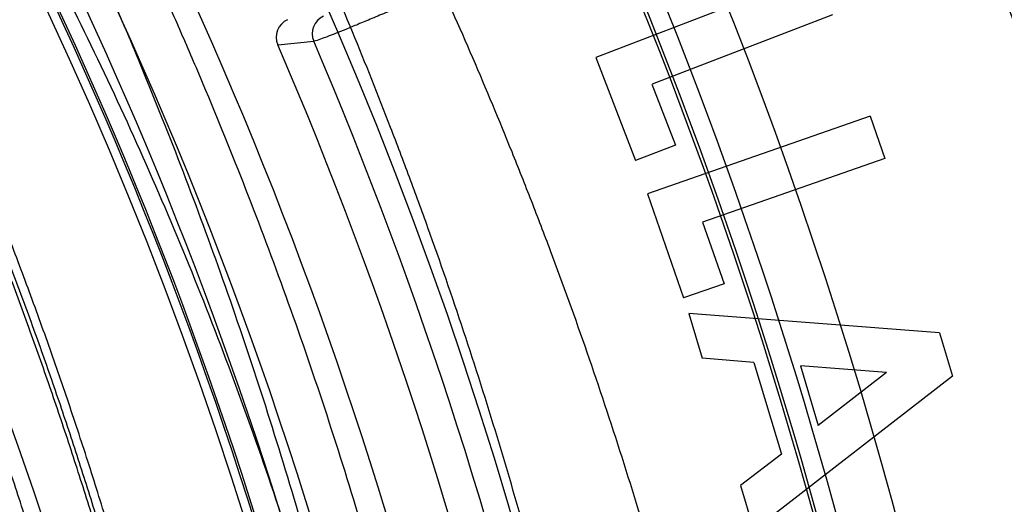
# Model space of a CAD drawing. Header units: millimetres. Extents: x 0 to 297, y 0 to 210.
# Tile 59 of 256: x 141.7902 to 141.9286, y 91.0137 to 91.0819. Entities that reach past the tile are written whole.
import ezdxf

# ---------------------------------------------------------------- set-up
doc = ezdxf.new("R2010")
doc.units = ezdxf.units.MM
doc.header["$LTSCALE"] = 16.335
doc.layers.get('0').update_dxf_attribs({"linetype": 'CONTINUOUS'})
for name, color, linetype in [('01_GLOBAL', 7, 'CONTINUOUS'), ('INTFCLR_1', 7, 'CONTINUOUS'), ('INTFCLR_144815', 7, 'CONTINUOUS')]:
    doc.layers.add(name, color=color, linetype=linetype)

msp = doc.modelspace()

# ---------------------------------------------------------------- linework, layer by layer
at = {"color": 7, "linetype": 'Continuous'}
msp.add_circle((142.5788034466, 92.2083412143), 3.42, dxfattribs=at)
at = {"color": 9, "linetype": 'Continuous'}
msp.add_arc((142.5788034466, 92.2083412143), 3.3761688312, 182.9674534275, 267.0325465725, dxfattribs=at)
at = {"layer": '01_GLOBAL', "color": 7, "linetype": 'Continuous'}
msp.add_circle((142.5788034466, 92.2083412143), 3.465, dxfattribs=at)
at = {"layer": 'INTFCLR_1', "color": 6, "linetype": 'Continuous'}
msp.add_arc((141.273551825, 90.84008959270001), 0.5431065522, 270, 90.00000002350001, dxfattribs=at)
at = {"layer": 'INTFCLR_1', "color": 9, "linetype": 'Continuous'}
msp.add_open_spline([(141.589474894, 91.22708959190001), (141.5901302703, 91.2270894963), (141.5934664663, 91.2257697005), (141.5972968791, 91.2235292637), (141.6010154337, 91.2211904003), (141.6028021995, 91.2200263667), (141.6058484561, 91.21800314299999), (141.6133970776, 91.21273816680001), (141.6260174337, 91.20304741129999), (141.6376862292, 91.1930563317), (141.6460232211, 91.1854269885), (141.6520280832, 91.1797738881), (141.6628847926, 91.1691018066), (141.6784293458, 91.15240674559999), (141.6967876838, 91.1301309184), (141.7100118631, 91.1118246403), (141.7179037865, 91.099896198), (141.7208202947, 91.09536318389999), (141.7252087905, 91.0884116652), (141.734595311, 91.0728013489), (141.748064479, 91.04743455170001), (141.7598995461, 91.0205684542), (141.766753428, 91.0022608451), (141.7697904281, 90.99350690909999), (141.7717861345, 90.9875658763), (141.7770905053, 90.9709626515), (141.7845086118, 90.94298471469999), (141.7896594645, 90.91431187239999), (141.7919274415, 90.89640779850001), (141.7926613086, 90.8897756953), (141.793657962, 90.87980496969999), (141.795242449, 90.8582113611), (141.7955788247, 90.82488434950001), (141.7934815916, 90.79663997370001), (141.7914638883, 90.7801127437), (141.7905895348, 90.7735282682), (141.788895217, 90.7621430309), (141.7848639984, 90.73984187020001), (141.7787596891, 90.71489416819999), (141.7721799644, 90.6936469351), (141.768123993, 90.6818069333), (141.7659952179, 90.6759685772), (141.7649089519, 90.6730772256)], degree=3, knots=[0, 0, 0, 0, 0.0031306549, 0.0166311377, 0.0214593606, 0.0240790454, 0.0268205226, 0.0389267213, 0.0680356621, 0.1027866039, 0.1122691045, 0.1220183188, 0.1421809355, 0.1849822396, 0.2309158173, 0.2799873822, 0.2927706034, 0.2992370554, 0.3057353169, 0.3320403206, 0.3862319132, 0.4428084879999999, 0.4721383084, 0.4795908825, 0.487069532, 0.5020757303, 0.5628487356, 0.6251729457, 0.6410612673, 0.6490543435, 0.6570463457, 0.6889269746, 0.7524526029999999, 0.8160592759, 0.8240370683, 0.8319876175, 0.8477879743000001, 0.8790177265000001, 0.9402188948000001, 0.970317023, 0.9852457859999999, 1, 1, 1, 1], dxfattribs=at)
at = {"layer": 'INTFCLR_1', "color": 6, "linetype": 'Continuous'}
msp.add_open_spline([(141.6277114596, 90.45308959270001), (141.628171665, 90.45308959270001), (141.6293857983, 90.4535584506), (141.6315047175, 90.4546851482), (141.6344755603, 90.4566024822), (141.6382959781, 90.45932618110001), (141.6430293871, 90.46297042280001), (141.6486619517, 90.46758769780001), (141.6548706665, 90.47298156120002), (141.6611699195, 90.47874448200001), (141.6671157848, 90.4844418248), (141.6725640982, 90.4898702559), (141.6775235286, 90.49499331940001), (141.6820174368, 90.4997851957), (141.6860792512, 90.50424019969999), (141.6897364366, 90.50835687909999), (141.6930192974, 90.51213812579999), (141.695970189, 90.5156093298), (141.6986132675, 90.51877794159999), (141.7009775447, 90.5216603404), (141.7030883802, 90.5242738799), (141.7049778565, 90.526646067), (141.7066938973, 90.528827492), (141.7083843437, 90.53100071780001), (141.7101852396, 90.53334413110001), (141.7120971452, 90.53586602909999), (141.7139888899, 90.53839686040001), (141.7158471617, 90.5409158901), (141.7177807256, 90.5435730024), (141.719921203, 90.54655873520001), (141.7223135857, 90.5499520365), (141.7249869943, 90.55381783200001), (141.7279695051, 90.558226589), (141.7312859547, 90.56325135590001), (141.7349620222, 90.56898214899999), (141.739037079, 90.5755449), (141.7435494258, 90.58308452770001), (141.7485344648, 90.591778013), (141.7540294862, 90.6018595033), (141.760066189, 90.61360340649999), (141.766684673, 90.62742065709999), (141.7737557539, 90.64350792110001), (141.780825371, 90.6613597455), (141.7874356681, 90.68018148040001), (141.7933066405, 90.6992600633), (141.7983875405, 90.71840914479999), (141.8026952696, 90.7376081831), (141.8062277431, 90.7567556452), (141.8090134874, 90.77590353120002), (141.811058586, 90.7949702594), (141.8123825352, 90.81398619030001), (141.8129971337, 90.83293247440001), (141.8129122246, 90.8518123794), (141.8121342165, 90.87063713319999), (141.8106673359, 90.8893947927), (141.8085112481, 90.9080934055), (141.8056642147, 90.9267302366), (141.8021262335, 90.9452767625), (141.7978831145, 90.9637745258), (141.7929277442, 90.9822003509), (141.7872355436, 91.0005755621), (141.7808222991, 91.0188067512), (141.7739442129, 91.03620618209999), (141.7670434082, 91.0519657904), (141.7605810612, 91.0655293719), (141.7546880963, 91.07706645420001), (141.7493295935, 91.08696962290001), (141.7444701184, 91.0955139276), (141.7400702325, 91.1029297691), (141.7360941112, 91.1093927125), (141.7325006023, 91.1150506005), (141.7292596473, 91.12001098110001), (141.726339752, 91.12437206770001), (141.7237187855, 91.128203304), (141.7213647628, 91.13157857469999), (141.7192605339, 91.1345456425), (141.717372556, 91.1371689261), (141.7156764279, 91.13949490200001), (141.7140548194, 91.1416921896), (141.7123690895, 91.1439503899), (141.7105117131, 91.1464071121), (141.7085985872, 91.1489024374), (141.7066793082, 91.1513715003), (141.7047357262, 91.15383994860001), (141.7026024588, 91.1565116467), (141.7002196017, 91.15944934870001), (141.69755058, 91.1626834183), (141.6945697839, 91.1662275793), (141.6912418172, 91.1701004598), (141.6875371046, 91.1743119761), (141.6834171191, 91.178874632), (141.6788518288, 91.1837864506), (141.6738154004, 91.18903530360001), (141.6682758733, 91.1946010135), (141.6622344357, 91.2004349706), (141.6557918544, 91.2063757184), (141.6493931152, 91.21197413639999), (141.6435362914, 91.2168073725), (141.6386043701, 91.22062540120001), (141.6346411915, 91.223465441), (141.6315795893, 91.22545094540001), (141.6294126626, 91.22660901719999), (141.6281767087, 91.22708959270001), (141.6277114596, 91.22708959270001)], degree=3, knots=[0, 0, 0, 0, 0.0015510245, 0.0042404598, 0.008161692, 0.0134191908, 0.0200669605, 0.0282845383, 0.0379646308, 0.04778133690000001, 0.0570562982, 0.0657163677, 0.0737008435, 0.0810864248, 0.08785639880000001, 0.09401872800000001, 0.09964461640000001, 0.1047327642, 0.1093734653, 0.1135510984, 0.1172970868, 0.1206958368, 0.1237721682, 0.1266512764, 0.1299751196, 0.1337328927, 0.1373171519, 0.1406241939, 0.1442827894, 0.1483924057, 0.1530055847, 0.1582756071, 0.1642330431, 0.1709447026, 0.1785661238, 0.1871788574, 0.1969791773, 0.2081785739, 0.2209513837, 0.2356728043, 0.2526768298, 0.2725784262, 0.2948857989, 0.3173719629, 0.3397942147, 0.362144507, 0.3841260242, 0.4060931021, 0.4277499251, 0.4493238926, 0.4707068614, 0.4919794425, 0.5131973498, 0.5343237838, 0.5554641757, 0.5765947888, 0.5977467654, 0.6189899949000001, 0.6402145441, 0.6616941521, 0.6832817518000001, 0.7050322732, 0.7268136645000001, 0.7463228, 0.7630041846, 0.7774428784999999, 0.7899800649, 0.8009502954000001, 0.8105690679, 0.8190401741, 0.8265233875, 0.8331581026, 0.8390096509, 0.8442114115, 0.8488026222, 0.8528784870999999, 0.8564706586, 0.8596954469, 0.8625805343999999, 0.8656744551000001, 0.8691928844, 0.8729603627, 0.8762716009, 0.879732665, 0.8835489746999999, 0.8877941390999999, 0.8924809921, 0.8976810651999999, 0.9034017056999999, 0.9096904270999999, 0.916584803, 0.9241199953, 0.932290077, 0.9411002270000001, 0.9505839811, 0.960593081, 0.9706330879, 0.9792338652, 0.9861845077, 0.991642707, 0.9956806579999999, 0.9984319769, 1, 1, 1, 1], dxfattribs=at)
at = {"layer": 'INTFCLR_144815', "color": 6, "linetype": 'Continuous'}
for p, q in [((141.902186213, 91.0885300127), (141.8711793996, 91.0766294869)), ((141.9044567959, 91.0826264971), (141.8790800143, 91.07288886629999)), ((141.8711793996, 91.0766294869), (141.876749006, 91.0621244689)), ((141.8790796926, 91.07288970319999), (141.882378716, 91.0642882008)), ((141.9097420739, 91.0683437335), (141.878428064, 91.05744493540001)), ((141.9097420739, 91.0683437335), (141.9118123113, 91.06238679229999)), ((141.882378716, 91.0642882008), (141.876749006, 91.0621244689)), ((141.911811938, 91.0623878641), (141.8861815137, 91.0534645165)), ((141.878428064, 91.05744493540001), (141.8835235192, 91.04279967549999)), ((141.8861814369, 91.05346473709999), (141.8892066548, 91.0447764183)), ((141.8892066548, 91.0447764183), (141.8835235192, 91.04279967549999)), ((141.8842405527, 91.0405804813), (141.8861171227, 91.0343297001)), ((141.9195214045, 91.03788249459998), (141.8842405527, 91.0405804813)), ((141.9195214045, 91.03788249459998), (141.9213512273, 91.0317786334)), ((141.8934030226, 91.03370195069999), (141.8861171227, 91.0343297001)), ((141.8934030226, 91.03370195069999), (141.89727637, 91.02080637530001)), ((141.899947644, 91.03322779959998), (141.9024653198, 91.02481996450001)), ((141.9120618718, 91.0322728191), (141.899947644, 91.03322779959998)), ((141.9213512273, 91.0317786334), (141.8933829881, 91.0101212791)), ((141.9120618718, 91.0322728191), (141.9024653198, 91.02481996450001)), ((141.89727637, 91.02080637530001), (141.8915064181, 91.01637873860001)), ((141.8915064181, 91.01637873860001), (141.8933829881, 91.0101212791))]:
    msp.add_line(p, q, dxfattribs=at)
at = {"layer": 'INTFCLR_144815', "color": 9, "linetype": 'Continuous'}
msp.add_line((141.8264490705, 91.0784113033), (141.8315047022, 91.078905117), dxfattribs=at)
at = {"layer": 'INTFCLR_144815', "color": 6, "linetype": 'Continuous'}
for radius in [0.5743020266, 0.5472855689]:
    msp.add_circle((141.273551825, 90.84008959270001), radius, dxfattribs=at)
for centre, radius, start, end in [((141.273551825, 90.84008959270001), 0.7917112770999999, 313.9937911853, 154.5150993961), ((141.273551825, 90.84008959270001), 0.7647112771, 312.9543589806, 154.5144414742), ((141.273551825, 90.84008959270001), 0.73941501, 282.2440355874, 71.2863570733), ((141.273551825, 90.84008959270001), 0.5834285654, 308.490992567, 51.50900743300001), ((141.273551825, 90.84008959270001), 0.6104450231, 316.9838592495, 43.0161407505), ((141.273551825, 90.84008959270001), 0.5760164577, 313.9992414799, 46.00075850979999), ((141.273551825, 90.84008959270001), 0.7043008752, 339.5878226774, 23.4121773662), ((141.8339881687, 91.07996694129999), 0.0027008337, 114.0981032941, 203.1494840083), ((141.8289289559, 91.0794781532), 0.0026998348, 113.9655689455, 203.2774524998), ((141.273551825, 90.84008959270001), 0.6020735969, 339.6819480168, 23.3180519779)]:
    msp.add_arc(centre, radius, start, end, dxfattribs=at)
at = {"layer": 'INTFCLR_144815', "color": 9, "linetype": 'Continuous'}
for centre, radius, start, end in [((141.273551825, 90.84008959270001), 0.7345008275, 292.4997540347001, 54.0964566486), ((141.2735550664, 90.84009111), 0.6625959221, 292.4997540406, 54.09645665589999), ((141.2735749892, 90.84009512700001), 0.6513931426, 311.2505121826, 48.7494878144), ((141.273551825, 90.84008959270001), 0.7582818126, 323.9261481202, 36.0738518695), ((141.2735518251, 90.84008959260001), 0.5937131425, 314.0862202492, 45.9137797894), ((141.273551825, 90.84008959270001), 0.5795156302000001, 313.8592910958, 46.1407088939), ((141.273551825, 90.84008959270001), 0.5757241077, 314.0319604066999, 45.9680396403), ((141.273551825, 90.84008959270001), 0.6994607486, 339.7244769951, 23.2755230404), ((141.273551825, 90.84008959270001), 0.6518520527, 339.8359043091, 23.1640956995), ((141.273551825, 90.84008959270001), 0.6545224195, 339.8324937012, 23.1675062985), ((141.273551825, 90.84008959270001), 0.6069137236, 339.8280604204, 23.1719395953)]:
    msp.add_arc(centre, radius, start, end, dxfattribs=at)
at = {"layer": 'INTFCLR_144815', "color": 6, "linetype": 'Continuous'}
for points, knots in [([(141.8173538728, 90.8400895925), (141.8173538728, 90.8429179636), (141.8173118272, 90.8485754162), (141.8171225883, 90.85706124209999), (141.8168070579, 90.8655470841), (141.8163650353, 90.87403295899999), (141.8157962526, 90.88251870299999), (141.8151003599, 90.891004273), (141.8142769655, 90.8994892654), (141.8133255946, 90.9079734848), (141.8122457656, 90.91645624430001), (141.8110369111, 90.9249371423), (141.8096985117, 90.9334151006), (141.8082299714, 90.94188934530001), (141.8066308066, 90.95035831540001), (141.8049004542, 90.9588208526), (141.8030385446, 90.9672748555), (141.80104466, 90.9757185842), (141.7989186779, 90.98414922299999), (141.7966604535, 90.9925643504), (141.7942702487, 91.0009603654), (141.7917483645, 91.0093340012), (141.789095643, 91.01768070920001), (141.7863130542, 91.02599619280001), (141.7834022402, 91.03427485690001), (141.7803651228, 91.0425111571), (141.7772043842, 91.0506984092), (141.7739232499, 91.0588295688), (141.7705257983, 91.06689663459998), (141.767016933, 91.07489092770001), (141.763402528, 91.0828029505), (141.7596895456, 91.09062233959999), (141.7558861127, 91.0983379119), (141.7520015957, 91.10593770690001), (141.7480466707, 91.1134090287), (141.744033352, 91.1207385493), (141.7399749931, 91.1279124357), (141.7358862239, 91.13491655), (141.7317828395, 91.1417366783), (141.7276816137, 91.148358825), (141.7236000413, 91.1547695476), (141.7195560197, 91.1609563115), (141.7155674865, 91.1669078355), (141.7116520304, 91.17261441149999), (141.7078264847, 91.17806819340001), (141.7041065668, 91.1832633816), (141.7005065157, 91.1881963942), (141.6970389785, 91.19286569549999), (141.6937149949, 91.1972715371), (141.690544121, 91.20141556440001), (141.6875338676, 91.20530135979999), (141.6846894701, 91.2089345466), (141.6820136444, 91.2123229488), (141.6795073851, 91.21547549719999), (141.6771704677, 91.2184015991), (141.6750020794, 91.22111039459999), (141.6730008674, 91.22361076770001), (141.6711651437, 91.22591115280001), (141.669493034, 91.2280194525), (141.6679826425, 91.2299427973), (141.666632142, 91.23168780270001), (141.6654391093, 91.2332604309), (141.6644023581, 91.2346669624), (141.6635160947, 91.2359113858), (141.6627882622, 91.2370028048), (141.6621863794, 91.2379330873), (141.6617182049, 91.2388949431), (141.6610997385, 91.2396961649), (141.6615040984, 91.2405846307), (141.6617698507, 91.240589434)], [0, 0, 0, 0, 0.0193136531, 0.0386315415, 0.05795820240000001, 0.0772974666, 0.0966541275, 0.1160313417, 0.1354339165, 0.1548642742, 0.1743271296, 0.1938240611, 0.2133596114, 0.2329339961, 0.2525510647, 0.2722100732, 0.2919141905, 0.3116608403, 0.3314519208, 0.351283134, 0.3711547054, 0.3910601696, 0.4109974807, 0.4309575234, 0.4509352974, 0.4709189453, 0.4908990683, 0.5108615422, 0.5307908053, 0.5506690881, 0.5704756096, 0.5901867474, 0.6097758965, 0.6292133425, 0.6484663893, 0.6674992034, 0.6862731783, 0.7047472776, 0.7228785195, 0.7406226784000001, 0.7579352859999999, 0.7747726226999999, 0.7910927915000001, 0.8068568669, 0.8220298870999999, 0.8365818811, 0.8504883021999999, 0.8637310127, 0.8762964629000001, 0.8881752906, 0.8993620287, 0.9098612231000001, 0.9196832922, 0.928844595, 0.9373624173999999, 0.9452545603, 0.952538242, 0.9592315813, 0.9653514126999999, 0.970913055, 0.9759307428, 0.980418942, 0.9843915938, 0.9878631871, 0.9908472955, 0.9933569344, 0.9954053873, 0.9981850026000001, 1, 1, 1, 1]), ([(141.6746009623, 90.43958975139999), (141.6743294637, 90.43959473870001), (141.6739346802, 90.44051627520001), (141.6745467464, 90.4413356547), (141.6750158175, 90.4423304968), (141.6756162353, 90.44328992), (141.6763427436, 90.4444157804), (141.6772268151, 90.4456987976), (141.6782605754, 90.44714833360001), (141.6794495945, 90.44876833), (141.6807951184, 90.4505653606), (141.6822994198, 90.4525454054), (141.6839649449, 90.45471611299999), (141.6857956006, 90.45708743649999), (141.6877946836, 90.4596693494), (141.6899625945, 90.4624689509), (141.6922956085, 90.46548894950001), (141.6947877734, 90.46873001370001), (141.6974360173, 90.4721973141), (141.7002434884, 90.4759050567), (141.7032142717, 90.479869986), (141.7063442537, 90.4840993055), (141.7096232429, 90.48859288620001), (141.7130388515, 90.4933481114), (141.7165811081, 90.4983662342), (141.7202374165, 90.50364521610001), (141.7239937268, 90.50918105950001), (141.7278347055, 90.5149677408), (141.731743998, 90.52099726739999), (141.735704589, 90.5272598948), (141.7396991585, 90.53374437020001), (141.7437104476, 90.540438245), (141.7477216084, 90.5473282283), (141.7517165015, 90.5544005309), (141.7556799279, 90.56164117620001), (141.7595977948, 90.56903626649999), (141.7634572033, 90.57657217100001), (141.767246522, 90.5842357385), (141.7709553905, 90.5920144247), (141.7745746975, 90.5998964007), (141.7780965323, 90.60787062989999), (141.7815140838, 90.6159268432), (141.7848215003, 90.6240554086), (141.7880144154, 90.63224886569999), (141.7910827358, 90.6404831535), (141.7940232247, 90.64874868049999), (141.7968372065, 90.6570474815), (141.7995279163, 90.6653897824), (141.8020958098, 90.6737784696), (141.8045374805, 90.68220316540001), (141.8068514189, 90.6906590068), (141.8090350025, 90.6991353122), (141.811086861, 90.7076240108), (141.8130074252, 90.7161235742), (141.8147973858, 90.72463376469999), (141.8164574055, 90.7331545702), (141.8179878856, 90.74168503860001), (141.8193889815, 90.750222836), (141.8206608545, 90.75876512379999), (141.8218038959, 90.7673101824), (141.8228186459, 90.77585753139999), (141.8237055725, 90.7844065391), (141.8244651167, 90.7929567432), (141.8250976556, 90.80150752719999), (141.8256035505, 90.8100588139), (141.825983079, 90.8186102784), (141.8262364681, 90.8271620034), (141.8263638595, 90.8357137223), (141.8263653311, 90.8442655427), (141.8262408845, 90.8528172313), (141.825990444, 90.8613689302), (141.8256138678, 90.8699203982), (141.8251109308, 90.8784716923), (141.8244813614, 90.887022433), (141.8237248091, 90.89557247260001), (141.8228408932, 90.9041213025), (141.821829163, 90.912668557), (141.8206891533, 90.9212135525), (141.8194203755, 90.92975547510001), (141.8180223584, 90.9382932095), (141.8164946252, 90.9468255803), (141.8148367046, 90.9553513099), (141.8130483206, 90.963868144), (141.8111294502, 90.9723729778), (141.8090801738, 90.9808627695), (141.8069004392, 90.98933536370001), (141.8045900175, 90.9977893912), (141.8021489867, 91.00622242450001), (141.7995780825, 91.01463013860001), (141.7968786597, 91.02300697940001), (141.794052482, 91.0313470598), (141.7911015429, 91.0396447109), (141.7880284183, 91.0478935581), (141.7848363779, 91.0560864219), (141.7815294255, 91.0642154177), (141.7781123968, 91.07227190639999), (141.7745910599, 91.08024645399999), (141.7709722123, 91.0881288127), (141.7672637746, 91.0959079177), (141.7634748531, 91.1035719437), (141.7596157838, 91.11110838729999), (141.7556981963, 91.11850409), (141.7517349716, 91.12574544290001), (141.7477402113, 91.1328185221), (141.7437291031, 91.139709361), (141.7397177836, 91.14640416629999), (141.7357230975, 91.1528896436), (141.7317622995, 91.15915334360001), (141.7278527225, 91.165183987), (141.7240113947, 91.17097180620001), (141.7202546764, 91.17650879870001), (141.7165979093, 91.18178892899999), (141.7130551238, 91.18680822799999), (141.7096387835, 91.1915648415), (141.7063596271, 91.1960589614), (141.7032265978, 91.2002926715), (141.7002468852, 91.2042696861), (141.6974259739, 91.20799513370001), (141.6947677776, 91.2114752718), (141.6922747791, 91.2147172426), (141.689948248, 91.21772876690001), (141.6877884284, 91.2205179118), (141.6857947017, 91.2230929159), (141.6839658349, 91.225461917), (141.6823001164, 91.22763286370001), (141.6807955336, 91.2296132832), (141.6794499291, 91.23141037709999), (141.6782609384, 91.2330304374), (141.6772266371, 91.234480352), (141.6763438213, 91.235762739), (141.6756133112, 91.23689083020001), (141.6750243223, 91.237843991), (141.6745991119, 91.2386960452), (141.6741632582, 91.23944360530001), (141.6741898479, 91.240581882), (141.6746009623, 91.240589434)], [0, 0, 0, 0, 0.0009311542, 0.0023661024, 0.0034197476, 0.004708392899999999, 0.006238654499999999, 0.0080169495, 0.0100497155, 0.0123440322, 0.0149074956, 0.0177478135, 0.0208710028, 0.0242896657, 0.0280205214, 0.0320682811, 0.0364316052, 0.0411066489, 0.04608797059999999, 0.0513925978, 0.0570544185, 0.0630770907, 0.069434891, 0.0761294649, 0.08315356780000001, 0.09049758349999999, 0.0981493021, 0.1060937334, 0.1143137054, 0.1227901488, 0.1315025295, 0.1404294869, 0.1495493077, 0.1588404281, 0.1682819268, 0.1778537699, 0.1875370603, 0.197314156, 0.207168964, 0.217086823, 0.2270545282, 0.2370604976, 0.2470942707, 0.2571461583, 0.2672135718, 0.2772260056, 0.2872285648, 0.2972614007, 0.3072826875, 0.3173107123, 0.3273382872, 0.3373435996, 0.3473246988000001, 0.3572841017, 0.367223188, 0.3771444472, 0.387051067, 0.3969410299, 0.4068119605, 0.4166652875, 0.4265028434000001, 0.4363264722, 0.4461370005, 0.4559367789, 0.4657270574, 0.4755104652, 0.4852884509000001, 0.4950636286, 0.5048374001, 0.5146124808, 0.5243903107, 0.5341735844, 0.5439637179, 0.5537632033, 0.5635732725, 0.5733961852, 0.5832332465, 0.5930862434, 0.6029564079, 0.6128446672, 0.6227518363, 0.6326790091, 0.6426268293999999, 0.6525927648, 0.6625749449, 0.6725742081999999, 0.6825911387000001, 0.6926266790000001, 0.7026779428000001, 0.7127386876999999, 0.7228052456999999, 0.7328732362, 0.7429368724, 0.7529895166, 0.7630233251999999, 0.7730292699, 0.7829971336, 0.7929151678, 0.8027701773, 0.8125475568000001, 0.8222311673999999, 0.8318035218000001, 0.8412455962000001, 0.8505374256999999, 0.8596580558, 0.8685859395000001, 0.8772993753, 0.8857769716, 0.8939982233, 0.9019439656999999, 0.9095970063, 0.9169424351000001, 0.9239679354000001, 0.9306640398, 0.9370242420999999, 0.9430448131, 0.9487246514, 0.9540648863, 0.9590688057, 0.9637413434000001, 0.9680887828, 0.9721183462, 0.9758379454, 0.9792560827, 0.9823810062, 0.9852211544, 0.9877847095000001, 0.9900792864, 0.992112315, 0.993890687, 0.995421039, 0.9967097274, 0.9977633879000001, 0.9985900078, 1, 1, 1, 1]), ([(142.0312547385, 90.84008959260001), (142.0312547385, 90.84655535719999), (142.0310866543, 90.8594638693), (142.0303324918, 90.8787986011), (142.0290816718, 90.8980386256), (142.0273377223, 90.91719815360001), (142.0251061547, 90.9362622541), (142.0223879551, 90.9552287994), (142.0191931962, 90.97406390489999), (142.0155303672, 90.9927373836), (142.0115363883, 91.0106648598), (142.0074609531, 91.0270644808), (142.0035881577, 91.0413420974), (142.0000259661, 91.0535735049), (141.9967658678, 91.0641395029), (141.9937948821, 91.07331550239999), (141.9910926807, 91.08132288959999), (141.9886456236, 91.0883280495), (141.9864338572, 91.0944743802), (141.9844351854, 91.099887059), (141.9826340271, 91.10465313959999), (141.9810164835, 91.1088509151), (141.9795643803, 91.1125569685), (141.9782551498, 91.1158497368), (141.9770707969, 91.118789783), (141.9759943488, 91.12143068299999), (141.9750153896, 91.12380699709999), (141.9740780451, 91.1260600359), (141.9731068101, 91.1283726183), (141.9720196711, 91.13093632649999), (141.9707836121, 91.1338193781), (141.969382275, 91.1370466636), (141.9678178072, 91.14059994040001), (141.9661853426, 91.14425169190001), (141.9645075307, 91.1479478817), (141.962774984, 91.1517116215), (141.9608662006, 91.1557945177), (141.9587321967, 91.1602810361), (141.9563318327, 91.1652312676), (141.9536391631, 91.1706725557), (141.9506280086, 91.1766255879), (141.9472839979, 91.1830736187), (141.9435892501, 91.1900123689), (141.9395399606, 91.19740552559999), (141.9351873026, 91.2051096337), (141.9308009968, 91.2126275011), (141.9266778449, 91.21947025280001), (141.9230717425, 91.22527595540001), (141.9200249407, 91.23004097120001), (141.9181657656, 91.2328608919), (141.9173326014, 91.2340991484)], [0, 0, 0, 0, 0.04665735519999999, 0.0931440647, 0.1396118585, 0.1857718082, 0.2319566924, 0.2781034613, 0.3240186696, 0.3697981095, 0.4154052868, 0.4565413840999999, 0.4917273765, 0.5221494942, 0.5484663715, 0.5715162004, 0.5917463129, 0.6094482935, 0.625060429, 0.6388822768, 0.6510838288, 0.6618264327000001, 0.6713445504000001, 0.6798063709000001, 0.6873964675, 0.6942167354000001, 0.7003855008, 0.7059421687, 0.7118256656, 0.7184851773, 0.7260365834, 0.7344612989, 0.7438740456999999, 0.7540523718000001, 0.7633255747, 0.7731651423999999, 0.7839509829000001, 0.7958485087, 0.8090155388, 0.8236497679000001, 0.8396573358, 0.8571550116, 0.8760631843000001, 0.8963825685, 0.9179808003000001, 0.9399137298, 0.9591882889, 0.9756278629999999, 0.9892303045, 1, 1, 1, 1]), ([(141.6367999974, 91.22708959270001), (141.6364399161, 91.22708959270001), (141.6363255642, 91.2257295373), (141.6372569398, 91.2246598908), (141.63838536, 91.2227304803), (141.640177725, 91.22043632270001), (141.6424921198, 91.21746939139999), (141.6453817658, 91.2139362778), (141.6488464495, 91.20973608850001), (141.6528933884, 91.2048489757), (141.6575677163, 91.199162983), (141.6628623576, 91.1926298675), (141.6687637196, 91.1851889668), (141.6752395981, 91.1767911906), (141.6822044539, 91.1674440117), (141.6895907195, 91.157123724), (141.6972639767, 91.1458992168), (141.7051198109, 91.13380263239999), (141.7130153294, 91.12094050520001), (141.7208404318, 91.1073882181), (141.7284773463, 91.0932606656), (141.7358420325, 91.0786403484), (141.7428534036, 91.06363170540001), (141.7494631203, 91.0482979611), (141.755622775, 91.03272547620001), (141.7613102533, 91.0169574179), (141.7665038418, 91.0010528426), (141.7711928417, 90.98505273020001), (141.7753772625, 90.9689752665), (141.7790480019, 90.9528793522), (141.7822197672, 90.9367335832), (141.7848866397, 90.9206013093), (141.7870606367, 90.9044473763), (141.7887417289, 90.888322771), (141.7899368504, 90.8722155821), (141.7906506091, 90.85614051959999), (141.7908088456, 90.8454361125), (141.7908088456, 90.84008959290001)], [0, 0, 0, 0, 0.0025344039, 0.005901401, 0.0109295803, 0.0177704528, 0.0265540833, 0.0373505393, 0.04991676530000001, 0.0648695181, 0.0820131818, 0.1017234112, 0.1240566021, 0.1488553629, 0.1763609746, 0.2060970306, 0.2381748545, 0.2720515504, 0.3076064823, 0.3443876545, 0.3821831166, 0.4206251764, 0.4595934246, 0.4987613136, 0.5381325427, 0.5774437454, 0.6167240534, 0.6558745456, 0.6947773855, 0.7336358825, 0.7720551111, 0.8105726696, 0.8487051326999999, 0.8867612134, 0.9246626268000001, 0.9623689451, 1, 1, 1, 1]), ([(141.6876600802, 91.22708959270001), (141.6873876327, 91.22708959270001), (141.6869901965, 91.2261607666), (141.6875708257, 91.2253271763), (141.6880138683, 91.224310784), (141.6885845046, 91.22333053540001), (141.6892758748, 91.22218000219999), (141.6901180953, 91.2208688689), (141.6911032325, 91.2193879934), (141.6922361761, 91.21773389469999), (141.693517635, 91.2159004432), (141.6949495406, 91.213881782), (141.696533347, 91.21167127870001), (141.6982702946, 91.2092621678), (141.7001613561, 91.20664723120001), (141.702206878, 91.20381933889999), (141.7044067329, 91.2007711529), (141.7067598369, 91.1974957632), (141.7092643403, 91.193986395), (141.7119171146, 91.1902371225), (141.7147138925, 91.18624270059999), (141.7176489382, 91.1819990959), (141.7207150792, 91.1775035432), (141.7239035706, 91.17275489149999), (141.7272041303, 91.1677537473), (141.7306050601, 91.1625025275), (141.7340933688, 91.1570055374), (141.737654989, 91.1512689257), (141.7412750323, 91.1453005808), (141.7449380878, 91.1391099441), (141.7486285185, 91.1327077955), (141.7523307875, 91.12610594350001), (141.7560297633, 91.1193168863), (141.759710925, 91.11235358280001), (141.7633605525, 91.10522919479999), (141.7669658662, 91.0979568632), (141.7705151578, 91.0905494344), (141.7739978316, 91.08301930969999), (141.7774044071, 91.0753783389), (141.7807265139, 91.06763769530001), (141.7839568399, 91.0598078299), (141.7870890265, 91.0518985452), (141.7901177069, 91.0439187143), (141.7930382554, 91.0358767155), (141.7958469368, 91.02777984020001), (141.7985405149, 91.0196351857), (141.8011165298, 91.0114486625), (141.8035728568, 91.0032261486), (141.8059080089, 90.9949723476), (141.8081207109, 90.9866920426), (141.8102101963, 90.97838888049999), (141.8121758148, 90.9700666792), (141.814017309, 90.9617281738), (141.8157344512, 90.95337641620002), (141.8173273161, 90.9450134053), (141.8187959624, 90.93664150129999), (141.8201406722, 90.9282620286), (141.8213616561, 90.9198768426), (141.8224592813, 90.9114868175), (141.823433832, 90.90309336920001), (141.8242856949, 90.8946969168), (141.8250151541, 90.8862985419), (141.8256225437, 90.8778984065), (141.8261081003, 90.8694973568), (141.8264720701, 90.8610953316), (141.826714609, 90.8526929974), (141.8268358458, 90.84429018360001), (141.8268358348, 90.8358874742), (141.8267145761, 90.82748467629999), (141.8264720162, 90.8190823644), (141.8261080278, 90.8106804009), (141.8256224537, 90.8022794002), (141.8250150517, 90.79387936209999), (141.8242855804, 90.78548105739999), (141.823433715, 90.7770847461), (141.8224591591, 90.7686913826), (141.8213615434, 90.7603015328), (141.8201405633, 90.7519164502), (141.818795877, 90.7435371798), (141.8173272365, 90.7351653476), (141.8157344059, 90.7268025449), (141.8140172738, 90.71845084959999), (141.8121758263, 90.7101125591), (141.8102102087, 90.7017903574), (141.8081207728, 90.6934873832), (141.805908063, 90.68520703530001), (141.8035729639, 90.67695340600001), (141.801116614, 90.66873079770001), (141.7985406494, 90.6605444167), (141.7958470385, 90.6523996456), (141.7930384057, 90.6443028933), (141.7901178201, 90.636260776), (141.7870891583, 90.6282809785), (141.7839569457, 90.6203716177), (141.7807266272, 90.6125417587), (141.7774045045, 90.60480106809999), (141.7739979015, 90.5971600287), (141.7705152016, 90.5896298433), (141.7669658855, 90.582222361), (141.7633605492, 90.5749499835), (141.759710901, 90.567825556), (141.7560297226, 90.56086222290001), (141.7523307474, 90.55407316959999), (141.748628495, 90.5474713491), (141.7449380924, 90.54106924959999), (141.7412750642, 90.5348786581), (141.737655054, 90.528910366), (141.7340934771, 90.5231738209), (141.7306052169, 90.5176769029), (141.7272043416, 90.5124257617), (141.7239038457, 90.50742470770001), (141.7207154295, 90.50267616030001), (141.7176493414, 90.4981806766), (141.7147143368, 90.4939371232), (141.7119175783, 90.4899427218), (141.7092648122, 90.4861934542), (141.7067603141, 90.4826840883), (141.7044071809, 90.4794086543), (141.702207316, 90.4763604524), (141.700161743, 90.4735324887), (141.6982706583, 90.47091752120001), (141.6965336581, 90.4685083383), (141.6949498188, 90.466297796), (141.6935178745, 90.4642790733), (141.6922363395, 90.462445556), (141.691103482, 90.4607914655), (141.6901178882, 90.4593103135), (141.6892769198, 90.45799983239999), (141.6885816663, 90.4568471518), (141.6880221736, 90.45587298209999), (141.6876198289, 90.4550040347), (141.6872095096, 90.4542385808), (141.687244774, 90.45308959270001), (141.6876600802, 90.45308959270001)], [0, 0, 0, 0, 0.0009748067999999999, 0.0024843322, 0.0035889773, 0.0049377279, 0.0065370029, 0.0083930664, 0.0105121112, 0.0129009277, 0.0155662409, 0.0185155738, 0.0217561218, 0.0252958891, 0.029142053, 0.0333024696, 0.0377835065, 0.0425919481, 0.0477324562, 0.0532095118, 0.059024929, 0.0651792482, 0.071670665, 0.0784946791, 0.0856442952, 0.09310988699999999, 0.1008792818, 0.1089378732, 0.1172690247, 0.1258543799, 0.1346742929, 0.1437082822, 0.1529356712, 0.1623360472, 0.1718891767, 0.1815756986, 0.1913773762, 0.2012771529, 0.211259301, 0.2213094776, 0.2314148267, 0.2415638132, 0.2517458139, 0.2619526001, 0.2721754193, 0.2824085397, 0.2926450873, 0.3028812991, 0.3131119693, 0.3233349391, 0.3335463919, 0.3437455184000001, 0.3539296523, 0.3640990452, 0.3742517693, 0.3843890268, 0.3945097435, 0.4046157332, 0.4147062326, 0.4247836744, 0.4348478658, 0.4449015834, 0.4549448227, 0.4649806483, 0.4750093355, 0.4850340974, 0.4950553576, 0.5050763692, 0.5150976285, 0.5251223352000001, 0.5351510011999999, 0.5451866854, 0.5552299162, 0.5652834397, 0.5753475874, 0.5854247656, 0.5955152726, 0.6056208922, 0.6157416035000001, 0.6258785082, 0.6360313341, 0.6462002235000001, 0.6563845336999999, 0.6665832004, 0.6767949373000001, 0.6870173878, 0.6972484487, 0.7074841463, 0.7177211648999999, 0.7279537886, 0.7381770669, 0.7483834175, 0.7585658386, 0.7687147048, 0.7788200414, 0.7888703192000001, 0.7988525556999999, 0.8087524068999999, 0.8185541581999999, 0.8282407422, 0.8377939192, 0.8471943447, 0.8564217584, 0.8654556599, 0.8742755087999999, 0.8828608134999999, 0.8911918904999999, 0.8992503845, 0.907019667, 0.9144851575, 0.9216346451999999, 0.9284584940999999, 0.9349497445, 0.9411040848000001, 0.9469194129, 0.9523964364, 0.9575370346, 0.9623454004, 0.9668266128, 0.9709869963, 0.9748333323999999, 0.9783730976, 0.9816137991, 0.9845631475, 0.9872286, 0.9896174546, 0.9917366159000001, 0.9935927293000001, 0.995192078, 0.9965408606, 0.9976455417, 0.9985140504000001, 1, 1, 1, 1]), ([(141.8279920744, 90.8400895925), (141.8279920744, 90.8431078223), (141.8279453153, 90.8491449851), (141.827734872, 90.8581999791), (141.8273840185, 90.86725419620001), (141.8268925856, 90.8763071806), (141.8262603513, 90.88535831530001), (141.8254870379, 90.8944069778), (141.8245723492, 90.9034522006), (141.8235159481, 90.9124930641), (141.8223175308, 90.9215281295), (141.8209767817, 90.9305559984), (141.8194934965, 90.93957457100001), (141.8178674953, 90.94858181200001), (141.8160988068, 90.9575748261), (141.8141875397, 90.96655076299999), (141.8121341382, 90.9755057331), (141.8099392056, 90.9844358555), (141.8076038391, 90.9933360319), (141.8051294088, 91.0022010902), (141.8025179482, 91.01102454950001), (141.7997719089, 91.01979975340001), (141.7968945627, 91.0285187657), (141.7938898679, 91.03717307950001), (141.7907627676, 91.0457530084), (141.7875191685, 91.0542480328), (141.7841661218, 91.06264658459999), (141.7807119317, 91.0709360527), (141.7771662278, 91.0791028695), (141.773540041, 91.08713256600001), (141.7698458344, 91.09500990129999), (141.7660975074, 91.1027190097), (141.7623103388, 91.1102436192), (141.7585008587, 91.11756734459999), (141.7546866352, 91.1246740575), (141.750885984, 91.13154830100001), (141.7471176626, 91.1381756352), (141.743400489, 91.14454303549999), (141.7397529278, 91.1506392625), (141.7361926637, 91.1564551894), (141.7327361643, 91.16198410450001), (141.7293986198, 91.1672213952), (141.7261938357, 91.172164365), (141.7231341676, 91.17681202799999), (141.7202295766, 91.18116625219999), (141.7174873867, 91.1852318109), (141.714912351, 91.189016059), (141.712507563, 91.1925274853), (141.7102748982, 91.19577505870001), (141.7082153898, 91.1987677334), (141.7063294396, 91.2015141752), (141.7046169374, 91.2040227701), (141.7030776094, 91.2063008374), (141.7017103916, 91.20835673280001), (141.7005155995, 91.2101931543), (141.6994879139, 91.2118285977), (141.6986378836, 91.21323180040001), (141.6979277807, 91.2145176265), (141.6972633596, 91.2157351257), (141.6964914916, 91.2179110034), (141.697273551, 91.2179246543)], [0, 0, 0, 0, 0.0222571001, 0.0445186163, 0.0667890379, 0.0890723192, 0.1113729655, 0.1336940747, 0.1560397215, 0.1784119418, 0.2008143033, 0.2232471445, 0.2457129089, 0.2682100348, 0.2907394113, 0.3132970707, 0.3358817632, 0.358486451, 0.3811070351, 0.4037327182, 0.4263554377, 0.4489604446, 0.4715347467, 0.4940593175, 0.5165136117, 0.5388737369, 0.5611120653, 0.5831973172, 0.6050944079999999, 0.6267646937, 0.6481657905, 0.669252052, 0.6899749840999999, 0.7102837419, 0.7301263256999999, 0.7494508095, 0.7682064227, 0.7863443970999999, 0.8038198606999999, 0.8205929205, 0.8366293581, 0.851902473, 0.8663888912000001, 0.8800703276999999, 0.8929351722, 0.9049861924, 0.9162327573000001, 0.9266888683, 0.9363704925, 0.9452946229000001, 0.9534783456, 0.9609388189, 0.9676924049, 0.9737545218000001, 0.9791401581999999, 0.9838651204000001, 0.9879448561, 0.9913952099, 0.9942320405, 1, 1, 1, 1]), ([(141.8545562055, 90.84008959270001), (141.8545562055, 90.8458266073), (141.8543766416, 90.8573067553), (141.8535699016, 90.8745213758), (141.8522225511, 90.89173065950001), (141.8503317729, 90.90892995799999), (141.8478929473, 90.9261128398), (141.8449029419, 90.9432691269), (141.8413565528, 90.9603833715), (141.83725221, 90.9774357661), (141.8325884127, 90.9943993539), (141.8273701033, 91.011240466), (141.8216049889, 91.02791509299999), (141.8153120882, 91.0443704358), (141.8085173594, 91.06053977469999), (141.8012644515, 91.0763477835), (141.7936084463, 91.0917026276), (141.7856284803, 91.106503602), (141.777421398, 91.1206404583), (141.7691021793, 91.1340002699), (141.7608023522, 91.1464770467), (141.7526596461, 91.15797609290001), (141.7448116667, 91.1684275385), (141.7373791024, 91.1777871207), (141.7304690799, 91.186047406), (141.7241547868, 91.1932237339), (141.7184880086, 91.1993575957), (141.7134947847, 91.2045035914), (141.7091846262, 91.20872154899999), (141.7055514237, 91.2120766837), (141.7025916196, 91.21461634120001), (141.7002729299, 91.2164197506), (141.69861852, 91.21747867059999), (141.6976418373, 91.2179310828), (141.697273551, 91.2179246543)], [0, 0, 0, 0, 0.0408478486, 0.0817335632, 0.1226845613, 0.1637334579, 0.2049110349, 0.2462332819, 0.2877076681, 0.3293330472, 0.3710932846, 0.4129493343, 0.4548452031, 0.496691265, 0.5383653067, 0.5797017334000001, 0.6205048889, 0.6605076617, 0.6994062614, 0.7368735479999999, 0.7725477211, 0.8060862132, 0.8371823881, 0.8655946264, 0.8911736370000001, 0.9138533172, 0.9336464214, 0.9506270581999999, 0.9648988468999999, 0.9765861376, 0.9858149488, 0.9927059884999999, 0.9973773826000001, 1, 1, 1, 1]), ([(141.8728528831, 91.0965059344), (141.8716879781, 91.0959884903), (141.8693591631, 91.09495621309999), (141.8658796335, 91.093419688), (141.8624429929, 91.091907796), (141.8590898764, 91.09043835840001), (141.8558496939, 91.089024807), (141.8527412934, 91.08767509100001), (141.8497759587, 91.0863937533), (141.8469722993, 91.0851888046), (141.8443558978, 91.0840713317), (141.8419462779, 91.08304998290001), (141.8397581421, 91.0821303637), (141.837801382, 91.0813170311), (141.836092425, 91.0806149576), (141.8346455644, 91.0800354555), (141.8334715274, 91.0795677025), (141.8324582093, 91.07920923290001), (141.8318409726, 91.07894390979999), (141.8315047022, 91.0789051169)], [0, 0, 0, 0, 0.08507626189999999, 0.170021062, 0.2538747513, 0.335668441, 0.4143696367, 0.4898225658, 0.5618509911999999, 0.6299759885, 0.6935012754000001, 0.7517416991, 0.8046557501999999, 0.8519189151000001, 0.8931823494, 0.9279520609, 0.9559924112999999, 0.9774069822, 1, 1, 1, 1])]:
    msp.add_open_spline(points, degree=3, knots=knots, dxfattribs=at)
at = {"layer": 'INTFCLR_144815', "color": 9, "linetype": 'Continuous'}
for points, knots in [([(141.7140713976, 91.239196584), (141.7138431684, 91.2390029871), (141.7139951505, 91.2378533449), (141.7147929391, 91.2362359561), (141.7163015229, 91.2335343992), (141.7185278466, 91.2300968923), (141.7214490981, 91.2257628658), (141.7243052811, 91.22164368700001), (141.7268942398, 91.2179273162), (141.7298434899, 91.2136986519), (141.735690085, 91.2052905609), (141.7448453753, 91.1918473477), (141.7532702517, 91.17882432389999), (141.7592085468, 91.1692566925), (141.7634500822, 91.1622947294), (141.7711113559, 91.1493418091), (141.7820546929, 91.1295734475), (141.7925484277, 91.10857943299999), (141.7997013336, 91.09295756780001), (141.8037938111, 91.0835771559), (141.8099724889, 91.0689269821), (141.8187673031, 91.04607860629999), (141.8291486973, 91.01421032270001), (141.8365545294, 90.98634239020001), (141.8410124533, 90.9660999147), (141.8433636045, 90.95417320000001), (141.8466773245, 90.9359292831), (141.8506578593, 90.9080646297), (141.8526756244, 90.88307048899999), (141.8533025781, 90.8704391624)], [0, 0, 0, 0, 0.0022439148, 0.007012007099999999, 0.0145616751, 0.0248857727, 0.0379376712, 0.0536629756, 0.06249403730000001, 0.0718926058, 0.0923190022, 0.139277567, 0.1938351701, 0.208594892, 0.2237064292, 0.2549578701, 0.3214231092, 0.3930729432, 0.4308715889, 0.4502348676, 0.4698046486, 0.5500825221, 0.6337073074, 0.7209883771, 0.7661542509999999, 0.7890969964, 0.8121289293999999, 0.9051772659, 1, 1, 1, 1]), ([(141.8624418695, 90.87022915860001), (141.861803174, 90.8827740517), (141.8597531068, 90.9075992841), (141.8557097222, 90.9352684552), (141.8523384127, 90.9533813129), (141.8499523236, 90.9652259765), (141.8454176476, 90.98532971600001), (141.8378919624, 91.0130062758), (141.8273334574, 91.04464482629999), (141.818403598, 91.0673244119), (141.812123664, 91.081862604), (141.8079651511, 91.0911754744), (141.8006936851, 91.1066864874), (141.7900265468, 91.1275268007), (141.778905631, 91.14714006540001), (141.7711222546, 91.1599906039), (141.7668098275, 91.16689670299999), (141.7607741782, 91.1763926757), (141.7522058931, 91.1893107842), (141.742904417, 91.2026446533), (141.7369606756, 91.2109801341), (141.7339609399, 91.21517308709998), (141.7303177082, 91.2202703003), (141.7266062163, 91.2254994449), (141.7231829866, 91.23063774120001), (141.7216462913, 91.2333146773), (141.720828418, 91.23490508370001), (141.7206675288, 91.2360504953), (141.7208941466, 91.23623922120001)], [0, 0, 0, 0, 0.0945441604, 0.1873460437, 0.2103231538, 0.2332131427, 0.2782846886, 0.3654193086, 0.4489587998, 0.529211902, 0.5487834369, 0.5681546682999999, 0.6059759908, 0.6777110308, 0.7443035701, 0.7756315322, 0.7907861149, 0.80558492, 0.8603198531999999, 0.9074428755, 0.9279435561, 0.9373780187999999, 0.9462430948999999, 0.9751197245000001, 0.985468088, 0.9930239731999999, 0.9977802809, 1, 1, 1, 1]), ([(141.7643950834, 91.2251521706), (141.7663097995, 91.2226427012), (141.76891029, 91.2192426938), (141.7722127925, 91.2148822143), (141.7751386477, 91.2109955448), (141.7808032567, 91.2033830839), (141.7894883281, 91.191344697), (141.8005379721, 91.1751750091), (141.8101011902, 91.16021458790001), (141.8169374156, 91.1488850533), (141.8209735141, 91.1419812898), (141.8272374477, 91.1310271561), (141.8365583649, 91.1137358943), (141.8484164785, 91.0893188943), (141.8567560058, 91.06996123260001), (141.862108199, 91.0564505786), (141.8656932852, 91.0470658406), (141.8717788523, 91.0301948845), (141.8796951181, 91.00530168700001), (141.8878014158, 90.9742458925), (141.8926990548, 90.9501791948), (141.8954559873, 90.9337030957), (141.8971725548, 90.9224595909), (141.8990258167, 90.90827364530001), (141.9004721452, 90.89398905), (141.9013823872, 90.8824934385), (141.9024933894, 90.865262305), (141.9032154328, 90.83944294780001), (141.9021783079, 90.8050906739), (141.8999135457, 90.7794553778), (141.8977909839, 90.7624591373), (141.8962261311, 90.751245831), (141.8931316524, 90.73207443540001), (141.8876773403, 90.7054168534), (141.8795935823, 90.6745349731), (141.8716936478, 90.64973382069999), (141.8660384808, 90.63407483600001), (141.8633583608, 90.6270013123), (141.8615690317, 90.6223654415), (141.8566854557, 90.61004984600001), (141.8483593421, 90.5907378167), (141.8365254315, 90.5663810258), (141.8262696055, 90.54735809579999), (141.8189775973, 90.5347458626), (141.8148812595, 90.52788649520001), (141.8090411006, 90.5183062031), (141.8005369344, 90.50500223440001), (141.7894774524, 90.4888188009), (141.7807860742, 90.47677256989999), (141.7751193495, 90.4691578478), (141.7721958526, 90.46527455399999), (141.7689002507, 90.4609233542), (141.7663059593, 90.4575314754), (141.7643951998, 90.455027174)], [0, 0, 0, 0, 0.0113523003, 0.0153945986, 0.0196724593, 0.0288485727, 0.04952051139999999, 0.0730548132, 0.0992747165, 0.1133659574, 0.1206417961, 0.1280352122, 0.1587481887, 0.1912667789, 0.2256293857, 0.2345212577, 0.2435306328, 0.2617592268, 0.2990180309, 0.3374305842, 0.3771409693, 0.3872950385, 0.3975091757, 0.4180450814, 0.4387403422, 0.4491382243, 0.4595166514, 0.5008391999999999, 0.5419727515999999, 0.5830556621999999, 0.5933356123, 0.6035730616, 0.6237732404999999, 0.6631691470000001, 0.7013781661, 0.7385292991, 0.7567366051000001, 0.761249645, 0.7657337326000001, 0.7746080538, 0.8088969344, 0.8413373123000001, 0.8719692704, 0.886598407, 0.893729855, 0.9007025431, 0.926950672, 0.9505051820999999, 0.9711896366, 0.9803691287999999, 0.9846421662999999, 0.9886711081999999, 1, 1, 1, 1]), ([(141.8845709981, 90.8400896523), (141.8845710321, 90.8515170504), (141.884178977, 90.8658780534), (141.883115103, 90.88313596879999), (141.8822316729, 90.8948053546), (141.8808280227, 90.9093056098), (141.8790292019, 90.9237079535), (141.8773629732, 90.9351234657), (141.8746878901, 90.9518455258), (141.869936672, 90.9762699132), (141.8620699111, 91.0078005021), (141.854385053, 91.0330845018), (141.8484756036, 91.0502253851), (141.8449952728, 91.05975774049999), (141.839802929, 91.0734721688), (141.831713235, 91.09312303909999), (141.8202038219, 91.1179271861), (141.8111524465, 91.1355040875), (141.8050694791, 91.1466401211), (141.8011527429, 91.15365393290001), (141.7945207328, 91.1651615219), (141.7852415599, 91.1803626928), (141.7745168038, 91.1968019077), (141.7664476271, 91.20852133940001), (141.7620144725, 91.2147805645), (141.7609026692, 91.2163407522)], [0, 0, 0, 0, 0.08514645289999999, 0.1069705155, 0.1288336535, 0.1723417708, 0.2155033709, 0.2369658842, 0.2582983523, 0.3416830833, 0.4222645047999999, 0.5003369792, 0.5384972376, 0.5573483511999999, 0.5759473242, 0.6477620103, 0.7156277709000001, 0.779635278, 0.7950300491, 0.8101748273, 0.8394913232, 0.8939896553, 0.9428494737, 0.9857252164, 1, 1, 1, 1])]:
    msp.add_open_spline(points, degree=3, knots=knots, dxfattribs=at)

doc.saveas('drawing.dxf')
